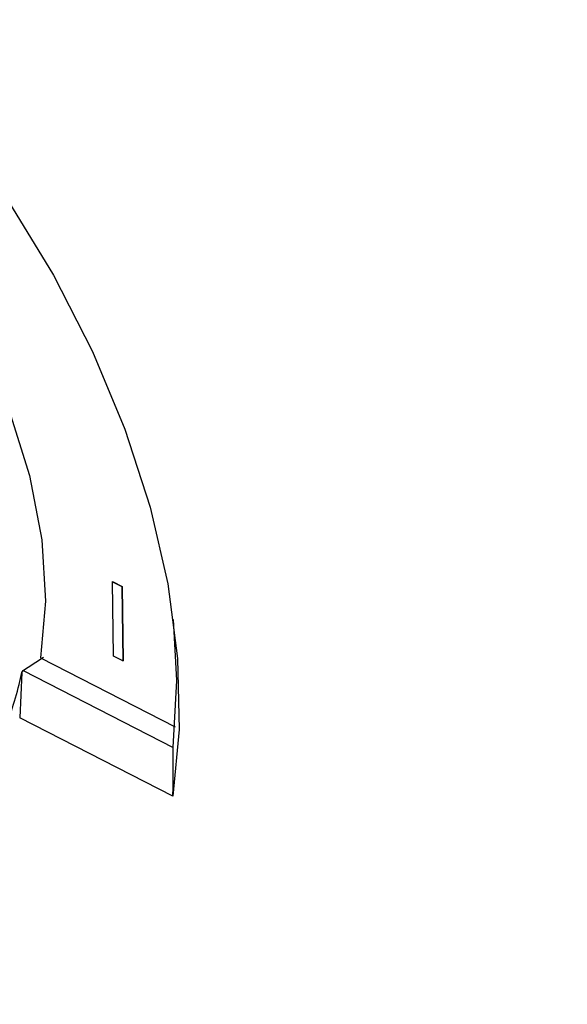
# Model space of a CAD drawing. Header units: millimetres. Extents: x -0.201 to 0.721, y -0.195 to 0.483.
# Tile 114 of 188: x 0.523 to 0.541, y -0.118 to -0.086. Entities that reach past the tile are written whole.
import ezdxf

# ---------------------------------------------------------------- set-up
doc = ezdxf.new("R2010")
doc.units = ezdxf.units.MM

msp = doc.modelspace()

# ---------------------------------------------------------------- linework, layer by layer
at = {"color": 7, "linetype": 'Continuous', "lineweight": 25}
for p, q in [((0.526071, -0.104344), (0.526078, -0.10434)), ((0.526071, -0.104344), (0.526384, -0.104504)), ((0.526107, -0.106803), (0.526071, -0.104344)), ((0.526078, -0.10434), (0.526391, -0.1045)), ((0.526384, -0.104504), (0.526391, -0.1045)), ((0.526384, -0.104504), (0.52642, -0.106963)), ((0.526391, -0.1045), (0.526427, -0.106959)), ((0.5237, -0.106864), (0.528147, -0.109141)), ((0.52642, -0.106963), (0.526107, -0.106803)), ((0.52642, -0.106963), (0.526427, -0.106959)), ((0.523075, -0.107344), (0.52301, -0.10884)), ((0.52312, -0.107279), (0.528081, -0.10982)), ((0.528073, -0.111432), (0.52301, -0.10884))]:
    msp.add_line(p, q, dxfattribs=at)
at = {"color": 7, "linetype": 'Continuous', "lineweight": 25, "flags": 128}
for points in [[(0.506839, -0.079531), (0.508897, -0.08011), (0.510998, -0.081001), (0.513107, -0.082189), (0.515192, -0.083655), (0.517219, -0.085377), (0.519156, -0.087325), (0.520972, -0.089471), (0.522638, -0.091779), (0.524128, -0.094213), (0.525418, -0.096734), (0.526488, -0.099302), (0.52732, -0.101877), (0.527902, -0.104417), (0.528224, -0.106882), (0.528281, -0.109233), (0.528073, -0.111432)], [(0.508931, -0.085482), (0.510653, -0.085863), (0.512431, -0.086585), (0.514217, -0.087629), (0.515966, -0.088968), (0.517632, -0.090567), (0.519172, -0.092384), (0.520546, -0.094372), (0.521717, -0.09648), (0.522656, -0.098653), (0.523338, -0.100833), (0.523745, -0.102965), (0.523867, -0.104993), (0.5237, -0.106864)], [(0.528081, -0.10982), (0.5282, -0.107612), (0.528087, -0.105591)]]:
    msp.add_lwpolyline(points, dxfattribs=at)
at = {"color": 7, "linetype": 'Continuous', "lineweight": 25}
for centre, major_axis, ratio, start_param, end_param in [((0.535782, -0.086184), (0.191308, 0.125976), 0.046732, 4.61542, 4.61897), ((0.514117, -0.098121), (0.009307, 0.017908), 0.617168, 4.510265, 4.514217)]:
    msp.add_ellipse(centre, major_axis=major_axis, ratio=ratio, start_param=start_param, end_param=end_param, dxfattribs=at)
for points, knots in [([(0.51818, -0.11262), (0.518477, -0.112575), (0.519296, -0.112452), (0.520447, -0.111829), (0.521587, -0.110814), (0.522458, -0.10944), (0.522893, -0.10822), (0.523048, -0.107476), (0.523075, -0.107344)], [0, 0, 0, 0, 0.1172843, 0.3234463, 0.5355796, 0.7418758, 0.9541472, 1, 1, 1, 1]), ([(0.528073, -0.111432), (0.528074, -0.111298), (0.528078, -0.111029), (0.52808, -0.110625), (0.528082, -0.110222), (0.528081, -0.109954), (0.528081, -0.10982)], [0, 0, 0, 0, 0.249988, 0.49998, 0.749987, 1, 1, 1, 1]), ([(0.513284, -0.113898), (0.51561, -0.115378), (0.522599, -0.119827), (0.534312, -0.126401), (0.548367, -0.133621), (0.562401, -0.140033), (0.571691, -0.143595), (0.576335, -0.145377)], [0, 0, 0, 0, 0.110856, 0.333142, 0.555435, 0.777725, 1, 1, 1, 1])]:
    msp.add_open_spline(points, degree=3, knots=knots, dxfattribs=at)

doc.saveas('drawing.dxf')
